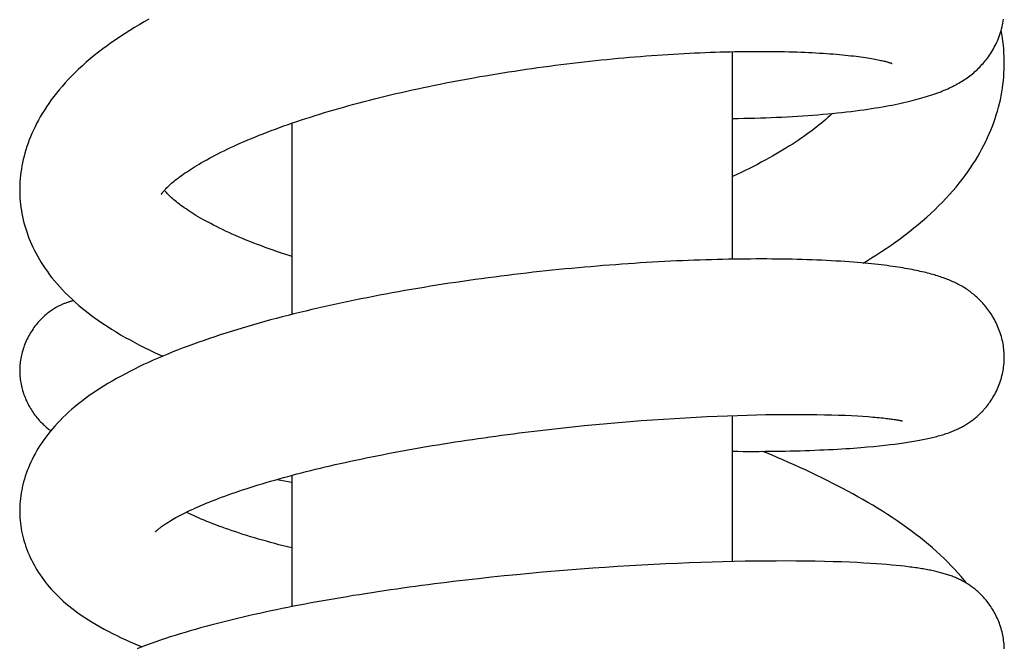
# Model space of a CAD drawing. Header units: millimetres. Extents: x 160 to 318, y 73 to 291.
# Tile 91 of 129: x 173.15 to 176.95, y 272.09 to 274.52. Entities that reach past the tile are written whole.
import ezdxf

# ---------------------------------------------------------------- set-up
doc = ezdxf.new("R2010")
doc.units = ezdxf.units.MM
doc.header["$LTSCALE"] = 30.734
doc.layers.get('0').update_dxf_attribs({"linetype": 'CONTINUOUS'})

msp = doc.modelspace()

# ---------------------------------------------------------------- linework, layer by layer
at = {"color": 7, "linetype": 'Continuous'}
for p, q in [((175.896, 274.3948), (175.896, 273.5944)), ((175.896, 274.1372), (175.9188, 274.1375)), ((174.196, 274.1189), (174.196, 273.3814)), ((175.7156, 272.9833), (175.7571, 272.9856)), ((175.7571, 272.9856), (175.7979, 272.9876)), ((175.7979, 272.9876), (175.838, 272.9894)), ((175.838, 272.9894), (175.8773, 272.991)), ((175.8773, 272.991), (175.9158, 272.9924)), ((175.896, 272.9917), (175.896, 272.4287)), ((175.9158, 272.9924), (175.9533, 272.9935)), ((175.9533, 272.9935), (175.99, 272.9945)), ((175.99, 272.9945), (176.0258, 272.9952)), ((176.0258, 272.9952), (176.0609, 272.9958)), ((176.0609, 272.9958), (176.0951, 272.9961)), ((176.0951, 272.9961), (176.1285, 272.9963)), ((176.1285, 272.9963), (176.1609, 272.9962)), ((176.1609, 272.9962), (176.1923, 272.996)), ((176.1923, 272.996), (176.2226, 272.9956)), ((176.2226, 272.9956), (176.2518, 272.9951)), ((176.2518, 272.9951), (176.2798, 272.9944)), ((176.2798, 272.9944), (176.3066, 272.9935)), ((176.3066, 272.9935), (176.332, 272.9926)), ((176.332, 272.9926), (176.3561, 272.9915)), ((176.3561, 272.9915), (176.3788, 272.9902)), ((176.3788, 272.9902), (176.4002, 272.9889)), ((175.2336, 272.9433), (175.279, 272.9481)), ((175.279, 272.9481), (175.3241, 272.9527)), ((175.3241, 272.9527), (175.3689, 272.957)), ((175.3689, 272.957), (175.4133, 272.9611)), ((175.4133, 272.9611), (175.4575, 272.9649)), ((175.4575, 272.9649), (175.5014, 272.9686)), ((175.5014, 272.9686), (175.545, 272.972)), ((175.545, 272.972), (175.5882, 272.9751)), ((175.5882, 272.9751), (175.6311, 272.9781)), ((175.6311, 272.9781), (175.6736, 272.9808)), ((175.6736, 272.9808), (175.7156, 272.9833)), ((175.1425, 272.9329), (175.1881, 272.9382)), ((175.1881, 272.9382), (175.2336, 272.9433)), ((176.4181, 272.8706), (176.4422, 272.8728)), ((176.4422, 272.8728), (176.4646, 272.875)), ((176.4646, 272.875), (176.4855, 272.8772)), ((176.4855, 272.8772), (176.5052, 272.8795)), ((176.5052, 272.8795), (176.5237, 272.8818)), ((176.5237, 272.8818), (176.5413, 272.8841)), ((176.3921, 272.8684), (176.4181, 272.8706)), ((174.196, 272.7612), (174.196, 272.2547)), ((174.1392, 272.7456), (174.196, 272.7349)), ((175.5468, 272.4149), (175.5003, 272.4122)), ((175.5931, 272.4174), (175.5468, 272.4149)), ((175.639, 272.4197), (175.5931, 272.4174)), ((175.6846, 272.4217), (175.639, 272.4197)), ((175.7296, 272.4236), (175.6846, 272.4217)), ((175.7741, 272.4252), (175.7296, 272.4236)), ((175.818, 272.4266), (175.7741, 272.4252)), ((175.8613, 272.4279), (175.818, 272.4266)), ((175.9038, 272.4289), (175.8613, 272.4279)), ((175.9456, 272.4297), (175.9038, 272.4289)), ((175.9866, 272.4303), (175.9456, 272.4297)), ((176.0266, 272.4307), (175.9866, 272.4303)), ((176.0659, 272.4309), (176.0266, 272.4307)), ((176.1044, 272.431), (176.0659, 272.4309)), ((176.1423, 272.4308), (176.1044, 272.431)), ((176.1796, 272.4304), (176.1423, 272.4308)), ((176.2161, 272.4299), (176.1796, 272.4304)), ((176.2514, 272.4291), (176.2161, 272.4299)), ((176.2854, 272.4282), (176.2514, 272.4291)), ((176.3179, 272.4271), (176.2854, 272.4282)), ((176.3487, 272.4259), (176.3179, 272.4271)), ((176.3776, 272.4246), (176.3487, 272.4259)), ((176.4044, 272.4232), (176.3776, 272.4246)), ((176.4292, 272.4217), (176.4044, 272.4232)), ((176.4521, 272.4202), (176.4292, 272.4217)), ((176.4734, 272.4186), (176.4521, 272.4202)), ((176.4931, 272.417), (176.4734, 272.4186)), ((176.5116, 272.4154), (176.4931, 272.417)), ((176.5289, 272.4138), (176.5116, 272.4154)), ((175.065, 272.3781), (175.0156, 272.3732)), ((175.1143, 272.3828), (175.065, 272.3781)), ((175.1636, 272.3873), (175.1143, 272.3828)), ((175.2127, 272.3915), (175.1636, 272.3873)), ((175.2615, 272.3956), (175.2127, 272.3915)), ((175.3101, 272.3993), (175.2615, 272.3956)), ((175.3583, 272.4029), (175.3101, 272.3993)), ((175.406, 272.4062), (175.3583, 272.4029)), ((175.4534, 272.4094), (175.406, 272.4062)), ((175.5003, 272.4122), (175.4534, 272.4094)), ((176.5452, 272.4121), (176.5289, 272.4138)), ((176.5607, 272.4104), (176.5452, 272.4121)), ((174.9664, 272.3681), (174.9172, 272.3628)), ((175.0156, 272.3732), (174.9664, 272.3681))]:
    msp.add_line(p, q, dxfattribs=at)
for points in [[(173.6444, 274.5198), (173.6258, 274.5093), (173.6073, 274.4986), (173.5891, 274.4877), (173.5709, 274.4766), (173.553, 274.4653), (173.5353, 274.4537), (173.5177, 274.4419), (173.5004, 274.4299), (173.4833, 274.4177), (173.4665, 274.4052), (173.45, 274.3926), (173.4338, 274.3797), (173.4181, 274.3668), (173.4028, 274.3537), (173.3879, 274.3405), (173.3736, 274.3273), (173.3597, 274.314), (173.3464, 274.3007), (173.3336, 274.2874), (173.3213, 274.2741), (173.3096, 274.2609), (173.2983, 274.2477), (173.2876, 274.2346), (173.2774, 274.2215), (173.2677, 274.2084), (173.2584, 274.1954), (173.2496, 274.1825), (173.2412, 274.1695), (173.2332, 274.1566), (173.2256, 274.1437), (173.2184, 274.1309), (173.2115, 274.118), (173.2051, 274.1052), (173.199, 274.0924), (173.1932, 274.0796), (173.1879, 274.0669), (173.1828, 274.0542), (173.1781, 274.0415), (173.1738, 274.0289), (173.1698, 274.0163), (173.1661, 274.0038), (173.1628, 273.9913), (173.1597, 273.9789), (173.157, 273.9666), (173.1546, 273.9543), (173.1525, 273.9422), (173.1507, 273.93), (173.1492, 273.918), (173.148, 273.906), (173.1471, 273.8941), (173.1465, 273.8822), (173.1461, 273.8705), (173.1461, 273.862)], [(175.9188, 274.1375), (175.9405, 274.1378), (175.9619, 274.1383), (175.9832, 274.1388), (176.0044, 274.1394), (176.0253, 274.1401), (176.0462, 274.1409), (176.0668, 274.1417), (176.0874, 274.1427), (176.1077, 274.1437), (176.1279, 274.1448), (176.148, 274.146), (176.1678, 274.1473), (176.1875, 274.1486), (176.207, 274.1501), (176.2263, 274.1516), (176.2454, 274.1532), (176.2642, 274.1549), (176.2828, 274.1567), (176.3012, 274.1585), (176.3192, 274.1604), (176.337, 274.1624), (176.3543, 274.1645), (176.3712, 274.1666), (176.3877, 274.1687), (176.4036, 274.1709), (176.419, 274.1731), (176.4339, 274.1753), (176.4482, 274.1775), (176.462, 274.1798), (176.4754, 274.1821), (176.4883, 274.1843), (176.5009, 274.1867), (176.5131, 274.189), (176.5249, 274.1913), (176.5364, 274.1937), (176.5476, 274.1961), (176.5586, 274.1985), (176.5693, 274.2009), (176.5797, 274.2034), (176.5898, 274.2059), (176.5997, 274.2084), (176.6093, 274.2109), (176.6187, 274.2135), (176.6279, 274.2161), (176.6368, 274.2187), (176.6455, 274.2213), (176.6539, 274.2239), (176.6622, 274.2266), (176.6702, 274.2293), (176.678, 274.232), (176.6856, 274.2347), (176.6931, 274.2375), (176.7003, 274.2403), (176.7074, 274.2431), (176.7143, 274.2459), (176.721, 274.2488), (176.7276, 274.2517), (176.734, 274.2546), (176.7403, 274.2576), (176.7464, 274.2606), (176.7525, 274.2637), (176.7584, 274.2668), (176.7642, 274.27), (176.77, 274.2732), (176.7756, 274.2765), (176.7812, 274.2799), (176.7867, 274.2833), (176.7921, 274.2868), (176.7974, 274.2904), (176.8026, 274.2941), (176.8078, 274.2978), (176.8129, 274.3016), (176.8179, 274.3055), (176.8229, 274.3095), (176.8278, 274.3136), (176.8326, 274.3177), (176.8373, 274.322), (176.8419, 274.3263), (176.8465, 274.3307), (176.851, 274.3353), (176.8555, 274.3399), (176.8598, 274.3446), (176.8641, 274.3494), (176.8683, 274.3543), (176.8725, 274.3593), (176.8766, 274.3645), (176.8806, 274.3698), (176.8846, 274.3753), (176.8886, 274.3809), (176.8925, 274.3868), (176.8963, 274.3927), (176.9001, 274.3989), (176.9038, 274.4052), (176.9073, 274.4117), (176.9108, 274.4183), (176.9141, 274.425), (176.9174, 274.4319), (176.9204, 274.4389), (176.9234, 274.4461), (176.9262, 274.4533), (176.9288, 274.4606), (176.9312, 274.468), (176.9335, 274.4754), (176.9355, 274.4828), (176.9374, 274.4902), (176.9391, 274.4976), (176.9406, 274.505), (176.9419, 274.5124), (176.943, 274.5197)], [(176.9459, 274.351), (176.9458, 274.3613), (176.9454, 274.3757), (176.9447, 274.3901), (176.9437, 274.4046), (176.9424, 274.4191), (176.9407, 274.4337), (176.9387, 274.4483), (176.9364, 274.463), (176.9339, 274.477)], [(173.6922, 273.844), (173.6921, 273.8438), (173.6922, 273.844), (173.6924, 273.8443), (173.6927, 273.8449), (173.6932, 273.8456), (173.6938, 273.8465), (173.6945, 273.8476), (173.6954, 273.8489), (173.6965, 273.8503), (173.6977, 273.8519), (173.6991, 273.8537), (173.7007, 273.8556), (173.7025, 273.8576), (173.7044, 273.8599), (173.7066, 273.8623), (173.709, 273.8649), (173.7117, 273.8676), (173.7145, 273.8705), (173.7176, 273.8735), (173.7209, 273.8767), (173.7245, 273.88), (173.7284, 273.8835), (173.7325, 273.8871), (173.7369, 273.8909), (173.7416, 273.8948), (173.7465, 273.8988), (173.7518, 273.903), (173.7573, 273.9073), (173.7631, 273.9117), (173.7693, 273.9163), (173.7757, 273.9209), (173.7825, 273.9257), (173.7896, 273.9305), (173.7969, 273.9354), (173.8046, 273.9404), (173.8125, 273.9455), (173.8208, 273.9507), (173.8294, 273.956), (173.8384, 273.9614), (173.8478, 273.9668), (173.8575, 273.9724), (173.8676, 273.9781), (173.8781, 273.9838), (173.8888, 273.9895), (173.8999, 273.9953), (173.9112, 274.0011), (173.9228, 274.007), (173.9348, 274.0128), (173.947, 274.0187), (173.9596, 274.0246), (173.9724, 274.0306), (173.9856, 274.0366), (173.9991, 274.0426), (174.0128, 274.0485), (174.0269, 274.0545), (174.0412, 274.0605), (174.0558, 274.0665), (174.0707, 274.0725), (174.0858, 274.0785), (174.1012, 274.0845), (174.1169, 274.0904), (174.1328, 274.0964), (174.1489, 274.1023), (174.1653, 274.1082), (174.1819, 274.114), (174.1987, 274.1198), (174.2158, 274.1256), (174.233, 274.1314), (174.2504, 274.1371), (174.268, 274.1427), (174.2858, 274.1484), (174.3038, 274.1539), (174.322, 274.1595), (174.3405, 274.165), (174.3591, 274.1705), (174.378, 274.1759), (174.3971, 274.1813), (174.4164, 274.1867), (174.4359, 274.192), (174.4555, 274.1973), (174.4754, 274.2025), (174.4955, 274.2077), (174.5157, 274.2128), (174.5361, 274.2179), (174.5566, 274.2229), (174.5773, 274.2279), (174.5981, 274.2328), (174.619, 274.2376), (174.6401, 274.2424), (174.6613, 274.2471), (174.6825, 274.2518), (174.7039, 274.2564), (174.7253, 274.2609), (174.7468, 274.2653), (174.7684, 274.2697), (174.79, 274.274), (174.8117, 274.2782), (174.8335, 274.2824), (174.8553, 274.2864), (174.8772, 274.2905), (174.8991, 274.2944), (174.9212, 274.2983), (174.9433, 274.3021), (174.9655, 274.3058), (174.9878, 274.3095), (175.0102, 274.3131), (175.0326, 274.3166), (175.0551, 274.3201), (175.0775, 274.3235), (175.1, 274.3268), (175.1225, 274.3301), (175.1451, 274.3332), (175.1676, 274.3363), (175.1901, 274.3393), (175.2125, 274.3422), (175.2349, 274.3451), (175.2573, 274.3479), (175.2796, 274.3506), (175.3019, 274.3532), (175.3241, 274.3557), (175.3462, 274.3581), (175.3682, 274.3605), (175.3902, 274.3628), (175.4121, 274.365), (175.4339, 274.3671), (175.4557, 274.3692), (175.4774, 274.3711), (175.499, 274.373), (175.5205, 274.3749), (175.542, 274.3766), (175.5633, 274.3783), (175.5846, 274.3798), (175.6058, 274.3814), (175.6269, 274.3828), (175.6479, 274.3842), (175.6687, 274.3854), (175.6895, 274.3866), (175.71, 274.3878), (175.7305, 274.3888), (175.7508, 274.3898), (175.7709, 274.3907), (175.7908, 274.3916), (175.8106, 274.3923), (175.8301, 274.393), (175.8495, 274.3936), (175.8686, 274.3941), (175.8875, 274.3946), (175.9062, 274.395), (175.9247, 274.3953), (175.943, 274.3956), (175.961, 274.3958), (175.9789, 274.3959), (175.9965, 274.3959), (176.0139, 274.3959), (176.0311, 274.3958), (176.0481, 274.3957), (176.0649, 274.3955), (176.0814, 274.3952), (176.0977, 274.3949), (176.1138, 274.3945), (176.1296, 274.3941), (176.1451, 274.3936), (176.1604, 274.393), (176.1755, 274.3924), (176.1902, 274.3917), (176.2047, 274.391), (176.2189, 274.3903), (176.2328, 274.3895), (176.2464, 274.3886), (176.2596, 274.3877), (176.2726, 274.3868), (176.2852, 274.3858), (176.2975, 274.3848), (176.3094, 274.3837), (176.321, 274.3826), (176.3323, 274.3815), (176.3431, 274.3804), (176.3536, 274.3792), (176.3638, 274.3781), (176.3736, 274.3769), (176.383, 274.3757), (176.3922, 274.3745), (176.4011, 274.3732), (176.4096, 274.372), (176.4178, 274.3707), (176.4256, 274.3695), (176.433, 274.3682), (176.4401, 274.367), (176.4467, 274.3658), (176.4529, 274.3646), (176.4587, 274.3634), (176.4641, 274.3623), (176.4691, 274.3612), (176.4737, 274.3602), (176.478, 274.3592), (176.4819, 274.3583), (176.4856, 274.3574), (176.489, 274.3565), (176.4922, 274.3557)], [(176.4922, 274.3557), (176.4951, 274.3549), (176.4977, 274.3541), (176.5001, 274.3534), (176.5023, 274.3528), (176.5043, 274.3522), (176.506, 274.3516), (176.5075, 274.3511), (176.5089, 274.3506), (176.51, 274.3502), (176.5109, 274.3499), (176.5116, 274.3496), (176.5121, 274.3494), (176.5125, 274.3493), (176.5126, 274.3493)], [(176.4014, 273.5797), (176.4139, 273.5872), (176.4335, 273.5992), (176.4528, 273.6114), (176.4718, 273.6237), (176.4905, 273.6362), (176.509, 273.6488), (176.5271, 273.6616), (176.5451, 273.6747), (176.5627, 273.6879), (176.5802, 273.7013), (176.5973, 273.7149), (176.6141, 273.7287), (176.6305, 273.7427), (176.6466, 273.7568), (176.6623, 273.771), (176.6776, 273.7854), (176.6924, 273.7998), (176.7068, 273.8143), (176.7207, 273.8289), (176.7342, 273.8435), (176.7472, 273.8582), (176.7597, 273.8728), (176.7717, 273.8875), (176.7833, 273.9022), (176.7944, 273.9169), (176.805, 273.9316), (176.8152, 273.9463), (176.825, 273.9609), (176.8343, 273.9756), (176.8431, 273.9902), (176.8516, 274.0049), (176.8597, 274.0195), (176.8673, 274.0341), (176.8746, 274.0487), (176.8815, 274.0633), (176.888, 274.078), (176.8941, 274.0926), (176.8999, 274.1072), (176.9053, 274.1218), (176.9104, 274.1365), (176.9151, 274.1511), (176.9195, 274.1657), (176.9235, 274.1803), (176.9272, 274.1949), (176.9306, 274.2095), (176.9336, 274.2241), (176.9363, 274.2387), (176.9386, 274.2533), (176.9406, 274.2679), (176.9423, 274.2825), (176.9437, 274.297), (176.9447, 274.3116), (176.9454, 274.3262), (176.9458, 274.3408), (176.9459, 274.351)], [(176.2826, 274.1566), (176.2805, 274.1547), (176.273, 274.1477), (176.2653, 274.1407), (176.2572, 274.1336), (176.2489, 274.1265), (176.2403, 274.1193), (176.2314, 274.112), (176.2221, 274.1047), (176.2126, 274.0973), (176.2029, 274.0899), (176.1928, 274.0824), (176.1824, 274.0749), (176.1718, 274.0674), (176.161, 274.0599), (176.1499, 274.0524), (176.1385, 274.0449), (176.1268, 274.0373), (176.1149, 274.0298), (176.1027, 274.0222), (176.0902, 274.0146), (176.0773, 274.0069), (176.0642, 273.9993), (176.0507, 273.9916), (176.0368, 273.9838), (176.0226, 273.976), (176.008, 273.9681), (175.9929, 273.9602), (175.9776, 273.9522), (175.9619, 273.9443), (175.946, 273.9364), (175.9298, 273.9285), (175.9134, 273.9207), (175.8968, 273.9129), (175.896, 273.9125)], [(173.1461, 273.862), (173.1461, 273.8532), (173.1465, 273.8414), (173.1471, 273.8296), (173.148, 273.8179), (173.1492, 273.806), (173.1507, 273.7942), (173.1525, 273.7824), (173.1546, 273.7706), (173.1569, 273.7587), (173.1596, 273.7468), (173.1626, 273.735), (173.1658, 273.7231), (173.1694, 273.7112), (173.1732, 273.6994), (173.1774, 273.6875), (173.1819, 273.6757), (173.1867, 273.6639), (173.1918, 273.6521), (173.1972, 273.6404), (173.2029, 273.6286), (173.209, 273.6169), (173.2154, 273.6052), (173.2222, 273.5934), (173.2293, 273.5817), (173.2367, 273.57), (173.2446, 273.5583), (173.2529, 273.5466), (173.2615, 273.5348), (173.2706, 273.5231), (173.2801, 273.5113), (173.2901, 273.4995), (173.3006, 273.4877), (173.3116, 273.4758), (173.3232, 273.4638), (173.3353, 273.4518), (173.3479, 273.4398), (173.3611, 273.4279), (173.3747, 273.4159), (173.3889, 273.4041), (173.4035, 273.3924), (173.4185, 273.3808), (173.434, 273.3693), (173.4499, 273.358), (173.4663, 273.3467), (173.4831, 273.3357), (173.5002, 273.3247), (173.5177, 273.314), (173.5355, 273.3034), (173.5536, 273.2931), (173.5718, 273.283), (173.5901, 273.2732), (173.6085, 273.2636), (173.627, 273.2544), (173.6456, 273.2453), (173.6642, 273.2364), (173.6831, 273.2277), (173.6984, 273.2209)], [(174.196, 273.6052), (174.1897, 273.6072), (174.1731, 273.6125), (174.1568, 273.618), (174.1407, 273.6234), (174.1248, 273.6289), (174.1092, 273.6344), (174.0938, 273.64), (174.0787, 273.6456), (174.0638, 273.6512), (174.0491, 273.6569), (174.0347, 273.6626), (174.0205, 273.6683), (174.0065, 273.674), (173.9928, 273.6798), (173.9794, 273.6856), (173.9662, 273.6914), (173.9533, 273.6973), (173.9407, 273.7031), (173.9284, 273.7089), (173.9165, 273.7146), (173.905, 273.7203), (173.8938, 273.726), (173.8831, 273.7316), (173.8728, 273.737), (173.8628, 273.7425), (173.8532, 273.7478), (173.8439, 273.7531), (173.8349, 273.7583), (173.8263, 273.7635), (173.818, 273.7686), (173.81, 273.7736), (173.8024, 273.7785), (173.795, 273.7833), (173.788, 273.7881), (173.7812, 273.7928), (173.7747, 273.7975), (173.7684, 273.8021), (173.7624, 273.8066), (173.7567, 273.811), (173.7512, 273.8153), (173.7461, 273.8195), (173.7413, 273.8236), (173.7367, 273.8275), (173.7324, 273.8313), (173.7284, 273.835), (173.7246, 273.8386), (173.7211, 273.842), (173.7178, 273.8452), (173.7148, 273.8484), (173.712, 273.8514), (173.7095, 273.8542), (173.7071, 273.8569), (173.705, 273.8594), (173.7045, 273.86)], [(176.9458, 273.2161), (176.9458, 273.2208), (176.9456, 273.2275), (176.9453, 273.2342), (176.9447, 273.241), (176.944, 273.2478), (176.9432, 273.2547), (176.9422, 273.2616), (176.941, 273.2685), (176.9396, 273.2755), (176.9381, 273.2824), (176.9363, 273.2894), (176.9345, 273.2963), (176.9324, 273.3032), (176.9302, 273.3101), (176.9279, 273.3169), (176.9254, 273.3236), (176.9227, 273.3303), (176.9199, 273.3369), (176.917, 273.3434), (176.914, 273.3497), (176.9108, 273.356), (176.9075, 273.3622), (176.9042, 273.3682), (176.9008, 273.374), (176.8972, 273.3798), (176.8937, 273.3853), (176.89, 273.3907), (176.8864, 273.396), (176.8826, 273.4011), (176.8789, 273.4061), (176.8751, 273.4109), (176.8712, 273.4156), (176.8674, 273.4201), (176.8635, 273.4245), (176.8596, 273.4288), (176.8556, 273.433), (176.8516, 273.437), (176.8476, 273.441), (176.8435, 273.4448), (176.8394, 273.4486), (176.8353, 273.4523), (176.8311, 273.4559), (176.8268, 273.4594), (176.8225, 273.4629), (176.8181, 273.4662), (176.8137, 273.4696), (176.8092, 273.4728), (176.8047, 273.4759), (176.8001, 273.479), (176.7955, 273.482), (176.7908, 273.4849), (176.7861, 273.4878), (176.7814, 273.4905), (176.7767, 273.4932), (176.7719, 273.4958), (176.7671, 273.4983), (176.7622, 273.5008), (176.7573, 273.5032), (176.7523, 273.5055), (176.7473, 273.5078), (176.7423, 273.5101), (176.7371, 273.5123), (176.732, 273.5144), (176.7267, 273.5165), (176.7215, 273.5186), (176.7161, 273.5206), (176.7107, 273.5225), (176.7052, 273.5245), (176.6996, 273.5264), (176.6939, 273.5283), (176.688, 273.5301), (176.6821, 273.532), (176.676, 273.5338), (176.6697, 273.5356), (176.6633, 273.5374), (176.6567, 273.5392), (176.65, 273.5409), (176.6431, 273.5426), (176.6361, 273.5444), (176.6288, 273.5461), (176.6214, 273.5477), (176.6138, 273.5494), (176.606, 273.5511), (176.598, 273.5527), (176.5898, 273.5543), (176.5813, 273.5559), (176.5726, 273.5575), (176.5637, 273.5591), (176.5545, 273.5606), (176.5451, 273.5622), (176.5354, 273.5637), (176.5254, 273.5652), (176.5151, 273.5667), (176.5046, 273.5681), (176.4937, 273.5696), (176.4824, 273.571), (176.4709, 273.5724), (176.459, 273.5738), (176.4467, 273.5752), (176.434, 273.5765), (176.4209, 273.5778), (176.4073, 273.5791), (176.3932, 273.5804), (176.3786, 273.5817), (176.3633, 273.5829), (176.3474, 273.5841), (176.3308, 273.5853), (176.3138, 273.5864), (176.2962, 273.5875), (176.2782, 273.5885), (176.2599, 273.5894), (176.2413, 273.5903), (176.2226, 273.5911), (176.2038, 273.5919), (176.1849, 273.5925), (176.166, 273.5931), (176.1469, 273.5936), (176.1278, 273.5941), (176.1084, 273.5945), (176.0888, 273.5948), (176.069, 273.595), (176.049, 273.5952), (176.0288, 273.5953), (176.0084, 273.5953), (175.9878, 273.5953), (175.967, 273.5952), (175.946, 273.5951), (175.9248, 273.5948), (175.9034, 273.5945), (175.8818, 273.5941), (175.86, 273.5937), (175.8381, 273.5932), (175.816, 273.5926), (175.7938, 273.5919), (175.7714, 273.5912), (175.7488, 273.5904), (175.7262, 273.5895), (175.7034, 273.5886), (175.6805, 273.5876), (175.6575, 273.5865), (175.6344, 273.5853), (175.6112, 273.5841), (175.5879, 273.5828), (175.5645, 273.5814), (175.541, 273.58), (175.5175, 273.5784), (175.4938, 273.5769), (175.4701, 273.5752), (175.4462, 273.5734), (175.4223, 273.5716), (175.3982, 273.5697), (175.3741, 273.5678), (175.3498, 273.5657), (175.3255, 273.5636), (175.301, 273.5614), (175.2765, 273.5591), (175.2519, 273.5568), (175.2272, 273.5543), (175.2025, 273.5518), (175.1777, 273.5493), (175.1529, 273.5466), (175.128, 273.5439), (175.1031, 273.541), (175.0782, 273.5381), (175.0532, 273.5352), (175.0283, 273.5321), (175.0034, 273.529), (174.9784, 273.5258), (174.9536, 273.5226), (174.9287, 273.5193), (174.9039, 273.5158), (174.8791, 273.5124), (174.8544, 273.5088), (174.8297, 273.5052), (174.805, 273.5015), (174.7804, 273.4977), (174.7558, 273.4939), (174.7312, 273.49), (174.7066, 273.486), (174.682, 273.4819), (174.6575, 273.4777), (174.6329, 273.4734), (174.6084, 273.4691), (174.5839, 273.4647), (174.5595, 273.4602), (174.5352, 273.4556), (174.5109, 273.451), (174.4866, 273.4462), (174.4625, 273.4414), (174.4384, 273.4365), (174.4145, 273.4316), (174.3906, 273.4265), (174.3668, 273.4214), (174.3432, 273.4162), (174.3197, 273.4109), (174.2963, 273.4056), (174.273, 273.4002), (174.2499, 273.3947), (174.227, 273.3891)], [(173.3536, 273.4347), (173.3517, 273.4342), (173.3496, 273.4337), (173.3475, 273.4331), (173.3453, 273.4325), (173.3431, 273.4319), (173.3409, 273.4312), (173.3386, 273.4305), (173.3363, 273.4298), (173.3339, 273.429), (173.3314, 273.4282), (173.3289, 273.4273), (173.3262, 273.4264), (173.3235, 273.4254), (173.3206, 273.4243), (173.3177, 273.4232), (173.3147, 273.4219), (173.3116, 273.4206), (173.3084, 273.4192), (173.3051, 273.4177), (173.3018, 273.4162), (173.2984, 273.4145), (173.295, 273.4128), (173.2914, 273.4109), (173.2878, 273.409), (173.2842, 273.4069), (173.2804, 273.4047), (173.2766, 273.4023), (173.2728, 273.3998), (173.2688, 273.3972), (173.2648, 273.3944), (173.2607, 273.3914), (173.2565, 273.3883), (173.2523, 273.3849), (173.248, 273.3814), (173.2436, 273.3776), (173.2391, 273.3736), (173.2347, 273.3694), (173.2302, 273.365), (173.2258, 273.3605), (173.2215, 273.3559), (173.2172, 273.3511), (173.2131, 273.3462), (173.209, 273.3412), (173.205, 273.3361), (173.2012, 273.3308), (173.1974, 273.3255), (173.1937, 273.32), (173.1901, 273.3144), (173.1867, 273.3088), (173.1834, 273.3031), (173.1802, 273.2973), (173.1771, 273.2914), (173.1742, 273.2854), (173.1714, 273.2794), (173.1687, 273.2734), (173.1662, 273.2673), (173.1638, 273.2611), (173.1616, 273.255), (173.1595, 273.2488), (173.1576, 273.2426), (173.1558, 273.2364), (173.1542, 273.2302), (173.1527, 273.224), (173.1514, 273.2178), (173.1502, 273.2116), (173.1492, 273.2054), (173.1483, 273.1993), (173.1476, 273.1932), (173.147, 273.1871), (173.1465, 273.181), (173.1462, 273.175), (173.146, 273.1691), (173.146, 273.1647)], [(174.227, 273.3891), (174.2041, 273.3835), (174.1815, 273.3778), (174.1589, 273.372), (174.1365, 273.3661), (174.1143, 273.3602), (174.0921, 273.3541), (174.0702, 273.348), (174.0483, 273.3418), (174.0266, 273.3355), (174.005, 273.3291), (173.9836, 273.3226), (173.9622, 273.3161), (173.941, 273.3094), (173.92, 273.3026), (173.899, 273.2957), (173.8782, 273.2887), (173.8576, 273.2816), (173.8371, 273.2745), (173.8168, 273.2672), (173.7967, 273.2598), (173.7767, 273.2522), (173.757, 273.2446), (173.7374, 273.2369), (173.718, 273.229), (173.6988, 273.221), (173.6798, 273.213), (173.661, 273.2047), (173.6425, 273.1964), (173.6243, 273.188), (173.6063, 273.1794), (173.5886, 273.1708), (173.5712, 273.162), (173.554, 273.1531), (173.537, 273.144), (173.52, 273.1346), (173.5029, 273.1249), (173.4858, 273.1148), (173.4686, 273.1042), (173.4515, 273.0934), (173.4347, 273.0823), (173.4185, 273.0711), (173.403, 273.06), (173.3882, 273.049), (173.3741, 273.038), (173.3607, 273.0271), (173.3478, 273.0162), (173.3356, 273.0054), (173.3238, 272.9946), (173.3125, 272.9837), (173.3017, 272.9729), (173.2914, 272.9621), (173.2815, 272.9513), (173.2721, 272.9405), (173.2632, 272.9297), (173.2546, 272.919), (173.2465, 272.9083), (173.2387, 272.8976), (173.2314, 272.8869), (173.2243, 272.8762), (173.2176, 272.8655), (173.2113, 272.8548), (173.2052, 272.8441), (173.1995, 272.8333), (173.1941, 272.8225), (173.1889, 272.8117), (173.1841, 272.8009), (173.1796, 272.7901), (173.1753, 272.7792), (173.1714, 272.7683), (173.1677, 272.7575), (173.1644, 272.7467), (173.1613, 272.7359), (173.1585, 272.7252), (173.156, 272.7145), (173.1538, 272.7038), (173.1519, 272.6933), (173.1503, 272.6828), (173.1489, 272.6723), (173.1478, 272.662), (173.147, 272.6517), (173.1464, 272.6415), (173.1461, 272.6314), (173.1461, 272.624)], [(176.5413, 272.8841), (176.5497, 272.8852), (176.558, 272.8864), (176.5661, 272.8876), (176.574, 272.8888), (176.5817, 272.8901), (176.5893, 272.8913), (176.5967, 272.8925), (176.604, 272.8938), (176.6111, 272.8951), (176.618, 272.8963), (176.6248, 272.8976), (176.6315, 272.8989), (176.638, 272.9003), (176.6444, 272.9016), (176.6506, 272.903), (176.6568, 272.9043), (176.6628, 272.9057), (176.6687, 272.9071), (176.6745, 272.9085), (176.6801, 272.91), (176.6857, 272.9115), (176.6912, 272.9129), (176.6966, 272.9145), (176.7018, 272.916), (176.707, 272.9175), (176.7121, 272.9191), (176.7171, 272.9207), (176.722, 272.9224), (176.7269, 272.924), (176.7317, 272.9257), (176.7364, 272.9275), (176.7411, 272.9292), (176.7457, 272.931), (176.7502, 272.9329), (176.7547, 272.9348), (176.7591, 272.9367), (176.7635, 272.9386), (176.7677, 272.9406), (176.7719, 272.9426), (176.7761, 272.9447), (176.7802, 272.9468), (176.7842, 272.949), (176.7882, 272.9512), (176.7922, 272.9534), (176.7962, 272.9557), (176.8001, 272.9581), (176.804, 272.9606), (176.8079, 272.9631), (176.8118, 272.9657), (176.8156, 272.9683), (176.8193, 272.971), (176.823, 272.9737), (176.8266, 272.9765), (176.8302, 272.9793), (176.8338, 272.9822), (176.8374, 272.9852), (176.841, 272.9883), (176.8446, 272.9915), (176.8482, 272.9948), (176.8518, 272.9982), (176.8554, 273.0017), (176.859, 273.0054), (176.8626, 273.0092), (176.8662, 273.0131), (176.8698, 273.0172), (176.8734, 273.0214), (176.8771, 273.0259), (176.8807, 273.0304), (176.8843, 273.0352), (176.8879, 273.0401), (176.8915, 273.0452), (176.8951, 273.0505), (176.8986, 273.056), (176.9021, 273.0617), (176.9055, 273.0675), (176.9088, 273.0735), (176.912, 273.0796), (176.9152, 273.0858), (176.9182, 273.0922), (176.921, 273.0986), (176.9238, 273.1051), (176.9264, 273.1117), (176.9288, 273.1184), (176.9311, 273.1251), (176.9332, 273.1318), (176.9351, 273.1385), (176.9369, 273.1453), (176.9385, 273.152), (176.94, 273.1588), (176.9413, 273.1655), (176.9424, 273.1722), (176.9434, 273.1788), (176.9442, 273.1855), (176.9448, 273.192), (176.9453, 273.1986), (176.9456, 273.205), (176.9458, 273.2114), (176.9458, 273.2161)], [(173.146, 273.1647), (173.146, 273.1606), (173.1462, 273.1546), (173.1465, 273.1487), (173.1469, 273.1427), (173.1475, 273.1367), (173.1482, 273.1307), (173.1491, 273.1246), (173.1501, 273.1185), (173.1512, 273.1125), (173.1525, 273.1064), (173.154, 273.1003), (173.1555, 273.0942), (173.1572, 273.0881), (173.1591, 273.0821), (173.1611, 273.076), (173.1632, 273.07), (173.1654, 273.0641), (173.1678, 273.0581), (173.1703, 273.0523), (173.173, 273.0465), (173.1757, 273.0407), (173.1786, 273.0351), (173.1816, 273.0295), (173.1846, 273.024), (173.1878, 273.0186), (173.1911, 273.0133), (173.1944, 273.0082), (173.1978, 273.0031), (173.2012, 272.9982), (173.2047, 272.9935), (173.2083, 272.9889), (173.2118, 272.9844), (173.2154, 272.9801), (173.219, 272.9759), (173.2226, 272.9719), (173.2262, 272.968), (173.2298, 272.9643), (173.2334, 272.9607), (173.2369, 272.9573), (173.2403, 272.9541), (173.2437, 272.9511), (173.2469, 272.9482), (173.2501, 272.9455), (173.2532, 272.943), (173.2562, 272.9405), (173.2592, 272.9382), (173.2621, 272.936), (173.265, 272.9339), (173.266, 272.9332)], [(176.4002, 272.9889), (176.4203, 272.9875), (176.4298, 272.9868), (176.4388, 272.9861), (176.4475, 272.9853), (176.4557, 272.9846), (176.4635, 272.9838), (176.4709, 272.9831), (176.4778, 272.9824), (176.4844, 272.9816), (176.4906, 272.9809), (176.4964, 272.9802), (176.5019, 272.9795), (176.507, 272.9789), (176.5118, 272.9782), (176.5163, 272.9776), (176.5205, 272.9769), (176.5244, 272.9763), (176.5281, 272.9757), (176.5314, 272.9752), (176.5345, 272.9746), (176.5373, 272.9741), (176.5399, 272.9737), (176.5422, 272.9732), (176.5443, 272.9728), (176.5461, 272.9724), (176.5477, 272.972), (176.5491, 272.9717), (176.5503, 272.9715), (176.5513, 272.9712), (176.5521, 272.971), (176.5527, 272.9709), (176.5531, 272.9708), (176.5532, 272.9707)], [(173.6705, 272.5439), (173.6705, 272.5439), (173.6707, 272.5442), (173.6711, 272.5446), (173.6716, 272.5451), (173.6723, 272.5458), (173.6732, 272.5467), (173.6743, 272.5477), (173.6755, 272.5488), (173.677, 272.5501), (173.6787, 272.5516), (173.6806, 272.5532), (173.6828, 272.555), (173.6851, 272.5569), (173.6878, 272.5589), (173.6907, 272.5611), (173.6938, 272.5634), (173.6973, 272.5659), (173.701, 272.5685), (173.705, 272.5712), (173.7093, 272.5741), (173.7139, 272.5771), (173.7188, 272.5803), (173.7241, 272.5835), (173.7298, 272.587), (173.7358, 272.5905), (173.7422, 272.5942), (173.749, 272.598), (173.7561, 272.6019), (173.7635, 272.6059), (173.7713, 272.6099), (173.7794, 272.6141), (173.7878, 272.6183), (173.7966, 272.6225), (173.8056, 272.6268), (173.8149, 272.6312), (173.8246, 272.6355), (173.8345, 272.64), (173.8448, 272.6444), (173.8553, 272.6489), (173.8662, 272.6534), (173.8773, 272.658), (173.8888, 272.6626), (173.9005, 272.6672), (173.9126, 272.6718), (173.925, 272.6765), (173.9377, 272.6811), (173.9507, 272.6859), (173.9641, 272.6906), (173.9778, 272.6953), (173.9917, 272.7001), (174.006, 272.7049), (174.0206, 272.7097), (174.0355, 272.7145), (174.0506, 272.7193), (174.066, 272.724), (174.0817, 272.7288), (174.0976, 272.7336), (174.1138, 272.7383), (174.1302, 272.7431), (174.1469, 272.7478), (174.1638, 272.7525), (174.1809, 272.7572), (174.1982, 272.7618), (174.2158, 272.7665), (174.2335, 272.7711), (174.2515, 272.7757), (174.2697, 272.7802), (174.288, 272.7847), (174.3066, 272.7892), (174.3254, 272.7937), (174.3444, 272.7981), (174.3636, 272.8025), (174.3831, 272.8069), (174.4027, 272.8113), (174.4225, 272.8156), (174.4425, 272.8199), (174.4627, 272.8241), (174.4831, 272.8283), (174.5036, 272.8325), (174.5244, 272.8367), (174.5452, 272.8408), (174.5663, 272.8448), (174.5874, 272.8489), (174.6087, 272.8528), (174.63, 272.8568), (174.6515, 272.8606), (174.6731, 272.8645), (174.6947, 272.8682), (174.7165, 272.872), (174.7383, 272.8756), (174.7602, 272.8793), (174.7822, 272.8828), (174.8042, 272.8863), (174.8263, 272.8898), (174.8485, 272.8932), (174.8708, 272.8966), (174.8931, 272.8999), (174.9155, 272.9032), (174.9379, 272.9064), (174.9605, 272.9095), (174.9831, 272.9126), (175.0057, 272.9157), (175.0285, 272.9187), (175.0512, 272.9216), (175.074, 272.9245), (175.0968, 272.9274), (175.1196, 272.9302), (175.1425, 272.9329)], [(175.896, 272.854), (175.9171, 272.8538), (175.9381, 272.8537), (175.9589, 272.8536), (175.9796, 272.8536), (176, 272.8537), (176.0204, 272.8538), (176.0405, 272.854), (176.0605, 272.8542), (176.0803, 272.8545), (176.1, 272.8548), (176.1195, 272.8553), (176.1389, 272.8557), (176.1581, 272.8562), (176.1771, 272.8568), (176.1958, 272.8575), (176.2142, 272.8582), (176.2324, 272.8589), (176.2502, 272.8597), (176.2677, 272.8605), (176.2849, 272.8614), (176.3016, 272.8623), (176.3179, 272.8633), (176.3337, 272.8642), (176.3491, 272.8653), (176.3639, 272.8663), (176.3921, 272.8684)], [(176.638, 272.5072), (176.622, 272.5201), (176.6047, 272.5336), (176.5869, 272.547), (176.5688, 272.5602), (176.5505, 272.5732), (176.532, 272.5859), (176.5133, 272.5984), (176.4945, 272.6107), (176.4757, 272.6226), (176.4569, 272.6343), (176.4381, 272.6457), (176.4192, 272.6569), (176.4001, 272.668), (176.381, 272.6788), (176.3616, 272.6896), (176.3421, 272.7002), (176.3224, 272.7107), (176.3024, 272.7211), (176.2822, 272.7315), (176.2618, 272.7418), (176.2412, 272.7519), (176.2204, 272.762), (176.1993, 272.772), (176.1781, 272.782), (176.1567, 272.7918), (176.1351, 272.8016), (176.1133, 272.8112), (176.0913, 272.8208), (176.0692, 272.8303), (176.0469, 272.8398), (176.0244, 272.8491), (176.0131, 272.8537)], [(173.1461, 272.624), (173.1461, 272.6165), (173.1464, 272.6065), (173.147, 272.5965), (173.1478, 272.5865), (173.1489, 272.5765), (173.1502, 272.5664), (173.1517, 272.5563), (173.1536, 272.5461), (173.1557, 272.536), (173.158, 272.5258), (173.1607, 272.5156), (173.1635, 272.5055), (173.1667, 272.4953), (173.1701, 272.4852), (173.1738, 272.475), (173.1778, 272.4649), (173.182, 272.4549), (173.1865, 272.4449), (173.1912, 272.4351), (173.1962, 272.4253), (173.2014, 272.4156), (173.2068, 272.4061), (173.2125, 272.3966), (173.2184, 272.3872), (173.2246, 272.3779), (173.231, 272.3686), (173.2378, 272.3594), (173.2448, 272.3502), (173.2522, 272.3409), (173.26, 272.3317), (173.2681, 272.3225), (173.2765, 272.3133), (173.2854, 272.304), (173.2946, 272.2948), (173.3043, 272.2856), (173.3143, 272.2765), (173.3247, 272.2674), (173.3355, 272.2583), (173.3468, 272.2493), (173.3586, 272.2402), (173.3709, 272.2312), (173.3837, 272.2221), (173.3972, 272.213), (173.4112, 272.2039), (173.4257, 272.1948), (173.4407, 272.1859), (173.4561, 272.177), (173.4718, 272.1683), (173.4879, 272.1598), (173.5043, 272.1514), (173.521, 272.1432), (173.5381, 272.1351), (173.5554, 272.1272), (173.5729, 272.1194), (173.5907, 272.1118), (173.6087, 272.1043), (173.6185, 272.1004)], [(174.196, 272.4811), (174.1799, 272.4851), (174.1631, 272.4894), (174.1465, 272.4937), (174.1302, 272.498), (174.1141, 272.5024), (174.0982, 272.5068), (174.0826, 272.5112), (174.0671, 272.5157), (174.0519, 272.5202), (174.0369, 272.5247), (174.0222, 272.5292), (174.0078, 272.5337), (173.9937, 272.5383), (173.9798, 272.5429), (173.9662, 272.5474), (173.9529, 272.552), (173.9398, 272.5566), (173.9271, 272.5611), (173.9147, 272.5657), (173.9026, 272.5703), (173.8908, 272.5748), (173.8793, 272.5793), (173.8681, 272.5838), (173.8573, 272.5883), (173.8468, 272.5927), (173.8366, 272.5971), (173.8267, 272.6015), (173.8172, 272.6058), (173.8079, 272.6101), (173.799, 272.6144), (173.7904, 272.6186), (173.7894, 272.619)], [(176.8001, 272.3452), (176.7906, 272.357), (176.779, 272.371), (176.7668, 272.3849), (176.7542, 272.3988), (176.7412, 272.4127), (176.7276, 272.4265), (176.7136, 272.4403), (176.6992, 272.454), (176.6843, 272.4677), (176.669, 272.4812), (176.6532, 272.4947), (176.638, 272.5072)], [(176.9458, 272.0929), (176.9456, 272.0993), (176.9453, 272.1057), (176.9448, 272.1121), (176.9442, 272.1186), (176.9434, 272.1252), (176.9424, 272.1317), (176.9413, 272.1383), (176.94, 272.1449), (176.9386, 272.1515), (176.937, 272.1581), (176.9353, 272.1647), (176.9334, 272.1712), (176.9314, 272.1778), (176.9292, 272.1843), (176.9268, 272.1907), (176.9244, 272.1971), (176.9218, 272.2034), (176.919, 272.2096), (176.9162, 272.2157), (176.9132, 272.2218), (176.9101, 272.2277), (176.907, 272.2335), (176.9037, 272.2392), (176.9004, 272.2447), (176.897, 272.2501), (176.8936, 272.2553), (176.8901, 272.2604), (176.8866, 272.2654), (176.883, 272.2702), (176.8794, 272.2748), (176.8758, 272.2793), (176.8722, 272.2836), (176.8686, 272.2877), (176.865, 272.2918), (176.8614, 272.2956), (176.8578, 272.2994), (176.8542, 272.303), (176.8506, 272.3065), (176.847, 272.3098), (176.8435, 272.3131), (176.8399, 272.3162), (176.8363, 272.3192), (176.8328, 272.3222), (176.8292, 272.325), (176.8256, 272.3278), (176.822, 272.3305), (176.8184, 272.3331), (176.8148, 272.3356), (176.8111, 272.3381), (176.8075, 272.3405), (176.8038, 272.3429), (176.8001, 272.3452), (176.7964, 272.3474), (176.7926, 272.3495), (176.7889, 272.3516), (176.7851, 272.3537), (176.7812, 272.3557), (176.7773, 272.3577), (176.7734, 272.3596), (176.7694, 272.3615), (176.7654, 272.3633), (176.7613, 272.3651), (176.7572, 272.3668), (176.7531, 272.3685), (176.7489, 272.3702), (176.7447, 272.3718), (176.7405, 272.3733), (176.7363, 272.3749), (176.732, 272.3763), (176.7277, 272.3778), (176.7233, 272.3792), (176.7189, 272.3806), (176.7144, 272.3819), (176.7099, 272.3832), (176.7053, 272.3845), (176.7007, 272.3858), (176.696, 272.387), (176.6912, 272.3882), (176.6863, 272.3894), (176.6814, 272.3905), (176.6764, 272.3917), (176.6714, 272.3928), (176.6662, 272.3939), (176.661, 272.395), (176.6556, 272.396), (176.6502, 272.3971), (176.6447, 272.3981), (176.639, 272.3991), (176.6333, 272.4001), (176.6274, 272.4011), (176.6214, 272.4021), (176.6152, 272.4031), (176.609, 272.404), (176.6026, 272.4049), (176.596, 272.4059), (176.5893, 272.4068), (176.5824, 272.4077), (176.5753, 272.4086), (176.5607, 272.4104)], [(174.9172, 272.3628), (174.8927, 272.3601), (174.8682, 272.3573), (174.8438, 272.3544), (174.8194, 272.3515), (174.795, 272.3486), (174.7707, 272.3455), (174.7463, 272.3425), (174.722, 272.3394), (174.6978, 272.3362), (174.6735, 272.3329), (174.6493, 272.3296), (174.625, 272.3263), (174.6009, 272.3228), (174.5767, 272.3194), (174.5527, 272.3158), (174.5286, 272.3122), (174.5047, 272.3086), (174.4809, 272.3049), (174.4571, 272.3011), (174.4334, 272.2973), (174.4099, 272.2934), (174.3864, 272.2895), (174.363, 272.2855), (174.3398, 272.2815), (174.3167, 272.2774), (174.2937, 272.2733), (174.2709, 272.2691), (174.2482, 272.2648), (174.2257, 272.2605), (174.2033, 272.2562), (174.1811, 272.2518), (174.159, 272.2473), (174.1371, 272.2428), (174.1153, 272.2383), (174.0937, 272.2336), (174.0722, 272.2289), (174.0507, 272.2242), (174.0294, 272.2193), (174.0082, 272.2144), (173.9871, 272.2094), (173.9662, 272.2044), (173.9454, 272.1993), (173.9248, 272.1941), (173.9043, 272.1888), (173.8839, 272.1835), (173.8638, 272.1781), (173.8438, 272.1726), (173.8239, 272.167), (173.8042, 272.1614), (173.7846, 272.1557), (173.7653, 272.1498), (173.7461, 272.1439), (173.7271, 272.138), (173.7084, 272.1319), (173.6898, 272.1257), (173.6714, 272.1194), (173.6531, 272.113), (173.6349, 272.1064), (173.6168, 272.0997), (173.5989, 272.0929)]]:
    msp.add_lwpolyline(points, dxfattribs=at)

doc.saveas('drawing.dxf')
